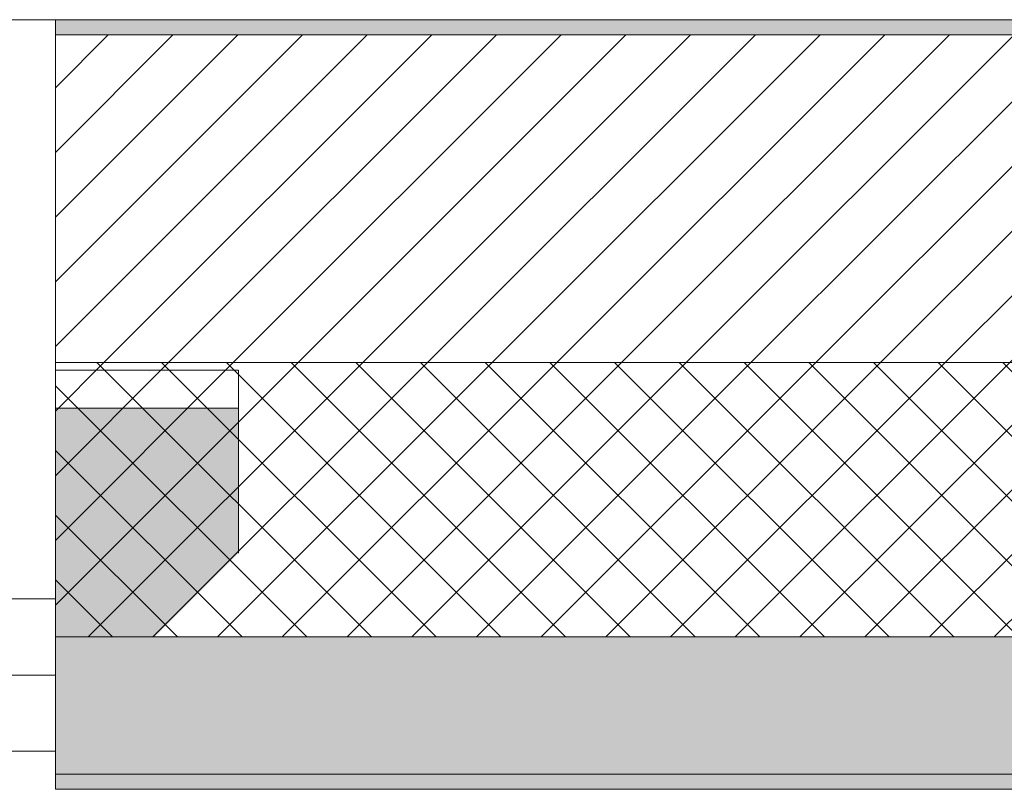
# Model space of a CAD drawing. Header units: millimetres. Extents: x -40968 to 13979, y -19284 to 4746.
# Tile 77 of 106: x -16960 to -16314, y -1699 to -1194. Entities that reach past the tile are written whole.
import ezdxf

# ---------------------------------------------------------------- set-up
doc = ezdxf.new("R2010")
doc.units = ezdxf.units.MM
doc.header["$MEASUREMENT"] = 0
doc.layers.add('12_FAÇ_Façana', color=7, linetype='Continuous')
doc.layers.add('Ventanas Archicad', color=7, linetype='Continuous')
for name, color, linetype, lineweight, true_color in [('12_FAÇ_Façana_Pluma_Nº__102', 7, 'Continuous', 5, 0xcccccc), ('12_FAÇ_Façana_Pluma_Nº__174', 7, 'Continuous', 13, 0xe4ad2c), ('12_FAÇ_Façana_Pluma_Nº__176', 7, 'Continuous', 15, 0x93a0c6), ('12_FAÇ_Façana_Pluma_Nº__43', 7, 'Continuous', 5, 0xa4a4a6), ('Ventanas Archicad_Pluma_Nº__23', 7, 'Continuous', 5, 0xa4a4a6), ('Ventanas Archicad_Pluma_Nº__3', 7, 'Continuous', 5, 0xa4a4a4), ('Ventanas Archicad_Pluma_Nº__43', 7, 'Continuous', 5, 0xa4a4a6)]:
    doc.layers.add(name, color=color, linetype=linetype, lineweight=lineweight, true_color=true_color)
for name, color, linetype, lineweight in [('12_FAÇ_Façana_Pluma_Nº__2', 8, 'Continuous', 5), ('12_FAÇ_Façana_Pluma_Nº__7', 7, 'Continuous', 5), ('Ventanas Archicad_Pluma_Nº__7', 7, 'Continuous', 5)]:
    doc.layers.add(name, color=color, linetype=linetype, lineweight=lineweight)

# ---------------------------------------------------------------- blocks, each defined once
blk = doc.blocks.new('Muro_12_2', base_point=(-16936.43, -1193.98))
at = {"layer": '12_FAÇ_Façana_Pluma_Nº__102', "linetype": 'Continuous', "lineweight": 0, "true_color": 0xe5e5e5}
for points in [[(-16936.43, -1688.98), (-14135.93, -1688.98), (-14135.93, -1598.98), (-16936.43, -1598.98)], [(-16936.43, -1698.98), (-14135.93, -1698.98), (-14135.93, -1688.98), (-16936.43, -1688.98)]]:
    blk.add_hatch(color=254, dxfattribs=at).paths.add_polyline_path(points)
at = {"layer": '12_FAÇ_Façana_Pluma_Nº__174', "linetype": 'Continuous', "lineweight": 13, "true_color": 0xe4ad2c}
h = blk.add_hatch(dxfattribs=at)
h.set_pattern_fill('SATE_Aislamiento_0002', color=42, style=0, pattern_type=2)
h.set_pattern_definition([(45, (0, 0), (-21.213203, 21.213203), []), (135, (0, 0), (21.213203, 21.213203), [])])
h.paths.add_polyline_path([(-16936.43, -1598.98), (-14135.93, -1598.98), (-14135.93, -1418.98), (-16936.43, -1418.98)])
at = {"layer": '12_FAÇ_Façana_Pluma_Nº__176', "linetype": 'Continuous', "lineweight": 0, "true_color": 0x495063}
blk.add_hatch(color=251, dxfattribs=at).paths.add_polyline_path([(-14135.93, -1193.98), (-16936.43, -1193.98), (-16936.43, -1203.98), (-14135.93, -1203.98)])
at = {"layer": '12_FAÇ_Façana_Pluma_Nº__2', "linetype": 'Continuous', "lineweight": 5}
h = blk.add_hatch(dxfattribs=at)
h.set_pattern_fill('Ceramic_0002', color=8, style=0, pattern_type=2)
h.set_pattern_definition([(45, (0, 0), (-21.213203, 21.213203), [])])
h.paths.add_polyline_path([(-16936.43, -1418.98), (-14135.93, -1418.98), (-14135.93, -1203.98), (-16936.43, -1203.98)])
at = {"layer": '12_FAÇ_Façana_Pluma_Nº__7', "color": 7, "linetype": 'Continuous', "lineweight": 5}
for p, q in [((-14135.93, -1203.98), (-16936.43, -1203.98)), ((-16936.43, -1418.98), (-14135.93, -1418.98)), ((-16936.43, -1598.98), (-14135.93, -1598.98)), ((-16936.43, -1688.98), (-14135.93, -1688.98))]:
    blk.add_line(p, q, dxfattribs=at)
at = {"layer": '12_FAÇ_Façana_Pluma_Nº__7', "color": 7, "linetype": 'Continuous', "lineweight": 5, "flags": 128}
for points in [[(-14135.93, -1193.98), (-16936.43, -1193.98)], [(-16936.43, -1418.98), (-16936.43, -1423.98)], [(-16936.43, -1543.98), (-16936.43, -1598.98)], [(-16936.43, -1663.98), (-16936.43, -1698.98)], [(-16936.43, -1698.98), (-14135.93, -1698.98)]]:
    blk.add_lwpolyline(points, dxfattribs=at)
blk = doc.blocks.new('Ventana Vertical Multi-Faja 27_5')
at = {"layer": 'Ventanas Archicad_Pluma_Nº__23', "color": 253, "linetype": 'Continuous', "lineweight": 5, "true_color": 0xa4a4a6}
for p, q in [((-600, 0), (-550, 0)), ((-550, -50), (-600, -50))]:
    blk.add_line(p, q, dxfattribs=at)
at = {"layer": 'Ventanas Archicad_Pluma_Nº__3', "color": 253, "linetype": 'Continuous', "lineweight": 5, "true_color": 0xa4a4a4}
for p, q in [((-600, 50), (600, 50)), ((-600, -430), (600, -430))]:
    blk.add_line(p, q, dxfattribs=at)
at = {"layer": 'Ventanas Archicad_Pluma_Nº__43', "color": 253, "linetype": 'Continuous', "lineweight": 5, "true_color": 0xa4a4a6}
blk.add_line((-600, -200), (-600, -175), dxfattribs=at)
at = {"layer": 'Ventanas Archicad_Pluma_Nº__7', "color": 7, "linetype": 'Continuous', "lineweight": 5}
for p, q in [((-600, 50), (-600, 40)), ((-600, 40), (-600, 0)), ((-600, 40), (-600, 0)), ((-600, 0), (-600, -50)), ((-600, 0), (-600, -50)), ((-600, 0), (-600, -50)), ((-600, 0), (-600, -50)), ((-600, -50), (-600, -80)), ((-600, -50), (-600, -80)), ((-600, -80), (-600, -175)), ((-600, -80), (-600, -175)), ((-600, -200), (-600, -420)), ((-600, -420), (-600, -430))]:
    blk.add_line(p, q, dxfattribs=at)
blk = doc.blocks.new('Muro_15_2', base_point=(-18136.43, -1193.98))
at = {"layer": '12_FAÇ_Façana', "linetype": 'Continuous', "lineweight": 0, "true_color": 0x000000}
h = blk.add_hatch(dxfattribs=at)
h.set_pattern_fill('Yeso_0002', color=18, style=0, pattern_type=2)
h.set_pattern_definition([(0, (0, 0), (0, 75), [0, -75])])
h.paths.add_polyline_path([(-16936.43, -1423.98), (-16936.43, -1448.98), (-16816.43, -1448.98), (-16816.43, -1423.98)])
at = {"layer": '12_FAÇ_Façana_Pluma_Nº__102', "linetype": 'Continuous', "lineweight": 0, "true_color": 0xe5e5e5}
blk.add_hatch(color=254, dxfattribs=at).paths.add_polyline_path([(-16816.43, -1543.98), (-16816.43, -1448.98), (-16936.43, -1448.98), (-16936.43, -1663.98)])
at = {"layer": '12_FAÇ_Façana_Pluma_Nº__43', "color": 253, "linetype": 'Continuous', "lineweight": 5, "true_color": 0xa4a4a6}
for p, q in [((-16936.43, -1423.98), (-16936.43, -1448.98)), ((-16816.43, -1423.98), (-16936.43, -1423.98)), ((-16816.43, -1448.98), (-16816.43, -1423.98)), ((-16936.43, -1448.98), (-16816.43, -1448.98))]:
    blk.add_line(p, q, dxfattribs=at)
at = {"layer": '12_FAÇ_Façana_Pluma_Nº__7', "color": 7, "linetype": 'Continuous', "lineweight": 5}
for p, q in [((-16936.43, -1203.98), (-16936.43, -1193.98)), ((-16936.43, -1423.98), (-16936.43, -1203.98)), ((-16936.43, -1543.98), (-16936.43, -1448.98)), ((-16936.43, -1543.98), (-16936.43, -1448.98)), ((-16816.43, -1543.98), (-16816.43, -1448.98)), ((-16936.43, -1573.98), (-16936.43, -1543.98)), ((-16936.43, -1573.98), (-16936.43, -1543.98)), ((-16936.43, -1623.98), (-16936.43, -1573.98)), ((-16936.43, -1623.98), (-16936.43, -1573.98)), ((-16936.43, -1663.98), (-16936.43, -1623.98)), ((-16936.43, -1663.98), (-16936.43, -1623.98)), ((-16936.43, -1673.98), (-16936.43, -1663.98))]:
    blk.add_line(p, q, dxfattribs=at)
at = {"layer": 'Ventanas Archicad', "color": 253, "linetype": 'Continuous', "lineweight": 5, "true_color": 0xa4a4a6, "zscale": 1000, "rotation": 180}
blk.add_blockref('Ventana Vertical Multi-Faja 27_5', (-17536.43, -1623.98), dxfattribs=at)

msp = doc.modelspace()

# ---------------------------------------------------------------- block references
at = {"layer": '12_FAÇ_Façana', "color": 7, "lineweight": 20}
for name, p in [('Muro_15_2', (-18136.43, -1193.98)), ('Muro_12_2', (-16936.43, -1193.98))]:
    msp.add_blockref(name, p, dxfattribs=at)

doc.saveas('drawing.dxf')
